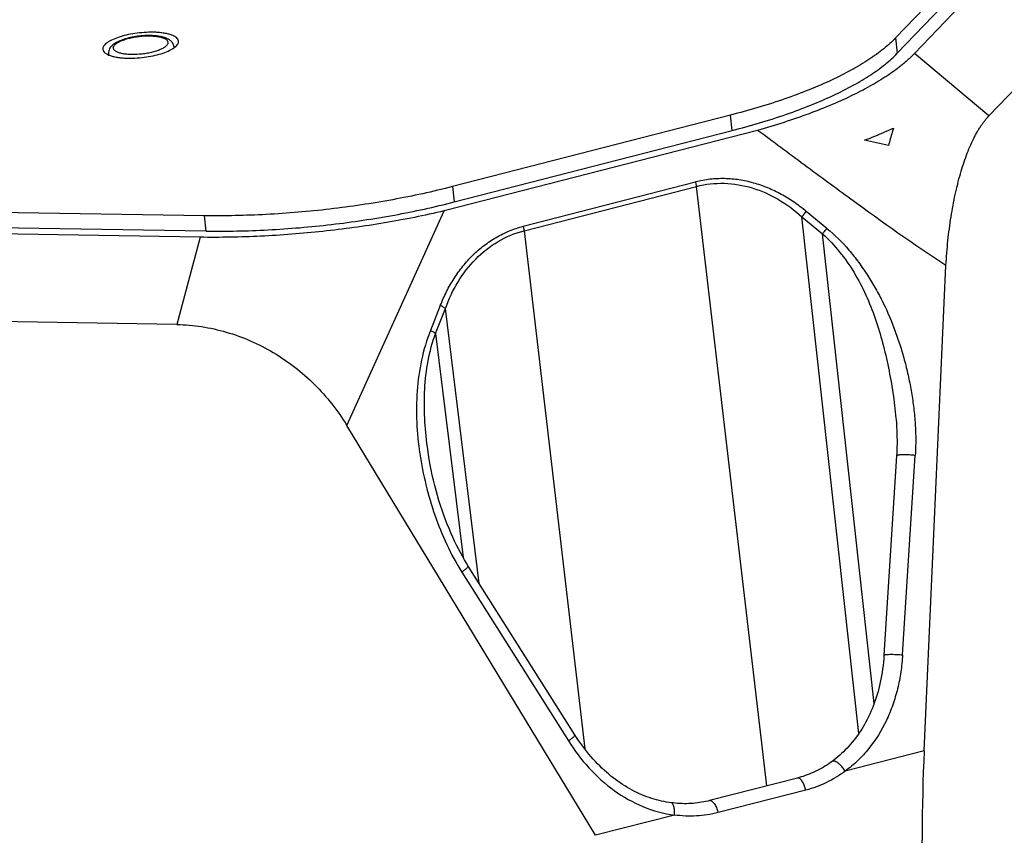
# Model space of a CAD drawing. Header units: millimetres. Extents: x 26 to 553, y 35 to 400.
# Tile 40 of 43: x 479 to 493, y 382 to 394. Entities that reach past the tile are written whole.
import ezdxf

# ---------------------------------------------------------------- set-up
doc = ezdxf.new("R2010")
doc.units = ezdxf.units.MM
doc.header["$LTSCALE"] = 32.67
doc.layers.add('20_ALL_FEATURES', color=7, linetype='CONTINUOUS')

msp = doc.modelspace()

# ---------------------------------------------------------------- linework, layer by layer
at = {"layer": '20_ALL_FEATURES', "color": 7}
for p, q in [((495.272, 397.3439), (491.7709, 393.6824)), ((495.2967, 397.1182), (491.7956, 393.4568)), ((495.5488, 397.1142), (492.0477, 393.4528)), ((496.5656, 396.118), (493.1422, 392.5378)), ((491.7709, 393.6824), (491.7956, 393.4568)), ((480.202, 393.4537), (480.2032, 393.4316)), ((481.1641, 393.5591), (481.1677, 393.5373)), ((493.1422, 392.5378), (492.0477, 393.4528)), ((489.345, 392.5477), (485.2575, 391.4962)), ((489.3697, 392.3221), (489.345, 392.5477)), ((489.7425, 392.3236), (485.1351, 391.1383)), ((485.2822, 391.2706), (489.3697, 392.3221)), ((485.2575, 391.4962), (485.2822, 391.2706)), ((486.2971, 390.9124), (488.8319, 391.5645)), ((486.3093, 390.8473), (488.8441, 391.4994)), ((489.8759, 382.6848), (488.8441, 391.4994)), ((481.6114, 391.0687), (471.5127, 391.2313)), ((483.7048, 387.9857), (485.1351, 391.1383)), ((481.6361, 390.8431), (471.5374, 391.0057)), ((481.6361, 390.8431), (481.6114, 391.0687)), ((491.2293, 383.4534), (490.3942, 391.0521)), ((490.3942, 391.0521), (490.6962, 390.8019)), ((490.76, 390.8809), (490.458, 391.1312)), ((481.5487, 390.7517), (471.45, 390.9143)), ((486.3093, 390.8473), (487.201, 383.2295)), ((481.5487, 390.7517), (481.2085, 389.4681)), ((491.4552, 383.895), (490.6962, 390.8019)), ((492.1904, 383.2011), (492.5109, 390.3376)), ((485.0791, 389.7474), (484.9343, 389.3821)), ((485.0089, 389.3387), (485.1537, 389.7039)), ((485.6513, 385.6615), (485.1537, 389.7039)), ((481.2085, 389.4681), (471.334, 389.6271)), ((485.0089, 389.3387), (485.4146, 386.0424)), ((487.3598, 381.9583), (483.7048, 387.9857)), ((484.8946, 387.632), (484.8898, 387.6685)), ((491.785, 387.5382), (491.5993, 384.6053)), ((491.8732, 384.6107), (492.0588, 387.5436)), ((485.3945, 385.8291), (486.9625, 383.3474)), ((487.0573, 383.4361), (485.4893, 385.9178)), ((492.1904, 383.2011), (491.0308, 382.9028)), ((490.327, 382.8009), (489.036, 382.4687)), ((490.4516, 382.6235), (489.1605, 382.2914)), ((488.5194, 382.2567), (487.3598, 381.9583))]:
    msp.add_line(p, q, dxfattribs=at)
for points in [[(491.7755, 388.0895), (491.7772, 388.07), (491.7815, 388.0169), (491.7849, 387.9647), (491.7876, 387.9133), (491.7896, 387.8629), (491.7908, 387.8133), (491.7914, 387.7645), (491.7913, 387.7166), (491.7906, 387.6694), (491.7892, 387.623), (491.7872, 387.5774), (491.785, 387.5382)], [(485.4893, 385.9178), (485.4626, 385.9607), (485.433, 386.0103), (485.4036, 386.0615), (485.3746, 386.1143), (485.3459, 386.1686), (485.3174, 386.2247), (485.2893, 386.2827), (485.2615, 386.3425), (485.2342, 386.404), (485.2073, 386.4674), (485.1809, 386.5326), (485.1551, 386.5993), (485.1299, 386.6678), (485.1055, 386.7378), (485.0819, 386.809), (485.0593, 386.8811), (485.0377, 386.9543), (485.0171, 387.0283), (484.9974, 387.1034), (484.9789, 387.1793), (484.9616, 387.2552), (484.9456, 387.3312), (484.9308, 387.4073), (484.9174, 387.4828), (484.9054, 387.5577), (484.8946, 387.632)], [(491.5993, 384.6053), (491.5959, 384.5581), (491.5913, 384.5054), (491.5857, 384.4536), (491.5793, 384.4027), (491.572, 384.3529), (491.5639, 384.3039), (491.5551, 384.2557), (491.5454, 384.2085), (491.5349, 384.162), (491.5237, 384.1162), (491.5118, 384.0712), (491.4991, 384.0271), (491.4857, 383.9837), (491.4716, 383.9412), (491.4568, 383.8993), (491.4413, 383.8581), (491.4251, 383.8176), (491.4082, 383.7778), (491.3908, 383.7388), (491.3727, 383.7006), (491.354, 383.6631), (491.3346, 383.6262), (491.3146, 383.5901), (491.294, 383.5546), (491.2728, 383.5199), (491.2511, 383.4859), (491.2288, 383.4526), (491.2059, 383.4201), (491.1826, 383.3884), (491.1587, 383.3573), (491.1342, 383.3269), (491.1092, 383.2973), (491.0837, 383.2684), (491.0577, 383.2403), (491.0314, 383.213), (491.0045, 383.1864), (490.9772, 383.1606), (490.9494, 383.1355), (490.9211, 383.1112), (490.8925, 383.0876), (490.8634, 383.0648), (490.8382, 383.0459)], [(488.471, 382.4369), (488.4404, 382.4412), (488.404, 382.4471), (488.3675, 382.4539), (488.3311, 382.4616), (488.2947, 382.4702), (488.2584, 382.4796), (488.2221, 382.4899), (488.1858, 382.5012), (488.1496, 382.5133), (488.1134, 382.5263), (488.0773, 382.5402), (488.0414, 382.555), (488.0055, 382.5706), (487.9698, 382.5872), (487.9342, 382.6047), (487.8987, 382.6231), (487.8633, 382.6424), (487.8281, 382.6626), (487.7931, 382.6837), (487.7583, 382.7057), (487.7237, 382.7287), (487.6893, 382.7525), (487.6551, 382.7773), (487.6211, 382.803), (487.5874, 382.8297), (487.5538, 382.8574), (487.5205, 382.8859), (487.4875, 382.9155), (487.4547, 382.946), (487.4222, 382.9776), (487.39, 383.0101), (487.358, 383.0437), (487.3263, 383.0783), (487.2949, 383.114), (487.2638, 383.1507), (487.233, 383.1886), (487.2024, 383.2276), (487.1722, 383.2678), (487.1422, 383.3093), (487.1125, 383.352), (487.0831, 383.3959), (487.0573, 383.4361)], [(490.8382, 383.0459), (490.8156, 383.0297), (490.788, 383.0105), (490.7602, 382.9921), (490.7321, 382.9744), (490.7038, 382.9573), (490.6753, 382.941), (490.6465, 382.9253), (490.6176, 382.9103), (490.5886, 382.8961), (490.5594, 382.8825), (490.5301, 382.8697), (490.5006, 382.8576), (490.471, 382.8462), (490.4413, 382.8354), (490.4116, 382.8254), (490.3817, 382.8161), (490.3518, 382.8075), (490.327, 382.8009)], [(489.036, 382.4687), (489.0115, 382.4627), (488.9812, 382.4558), (488.9505, 382.4495), (488.9196, 382.4439), (488.8885, 382.439), (488.8571, 382.4347), (488.8255, 382.4311), (488.7936, 382.4282), (488.7616, 382.426), (488.7293, 382.4245), (488.6969, 382.4236), (488.6643, 382.4235), (488.6315, 382.4241), (488.5986, 382.4253), (488.5655, 382.4273), (488.5323, 382.43), (488.499, 382.4335), (488.471, 382.4369)]]:
    msp.add_lwpolyline(points, dxfattribs=at)
for centre, radius, start, end in [((487.903, 375.7327), 16.7944, 77.05203, 78.28891), ((489.7966, 391.5996), 0.8104, 317.50564, 324.6907)]:
    msp.add_arc(centre, radius, start, end, dxfattribs=at)
msp.add_ellipse((498.8263, 384.9782), major_axis=(1.797, 14.7114), ratio=0.4365103, start_param=-4.5381958, end_param=-4.1974187, dxfattribs=at)
for points, knots in [([(480.858, 393.7657), (480.8141, 393.7664), (480.7249, 393.7638), (480.5924, 393.7495), (480.4647, 393.7256), (480.349, 393.6934), (480.2641, 393.6598), (480.208, 393.6295), (480.1748, 393.6071), (480.1488, 393.5842), (480.1302, 393.561), (480.1195, 393.5375), (480.1181, 393.5213), (480.1189, 393.5139)], [0, 0, 0, 0, 0.1600423, 0.3245793, 0.4850128, 0.6330695, 0.7615169, 0.8166774, 0.8652005, 0.9070134, 0.9425046, 0.9727869, 1, 1, 1, 1]), ([(481.2322, 393.6359), (481.2312, 393.6451), (481.2239, 393.6648), (481.2005, 393.6895), (481.1661, 393.711), (481.1212, 393.7294), (481.0666, 393.7444), (481.0034, 393.7558), (480.9329, 393.7632), (480.8836, 393.7653), (480.858, 393.7657)], [0, 0, 0, 0, 0.0668897, 0.1448213, 0.2403639, 0.3559747, 0.4916441, 0.6459104, 0.8163757, 1, 1, 1, 1]), ([(480.8167, 393.7174), (480.7816, 393.7179), (480.7105, 393.7158), (480.605, 393.704), (480.5033, 393.6841), (480.4107, 393.6572), (480.3418, 393.6284), (480.2948, 393.6013), (480.2553, 393.5726), (480.2222, 393.5362), (480.2039, 393.4912), (480.2014, 393.4662), (480.202, 393.4537)], [0, 0, 0, 0, 0.1457933, 0.2950205, 0.4403985, 0.5752699, 0.6951553, 0.7492733, 0.800207, 0.8977938, 0.9480919, 1, 1, 1, 1]), ([(480.5439, 393.4372), (480.52, 393.4376), (480.4747, 393.4399), (480.4114, 393.4484), (480.358, 393.4615), (480.3211, 393.4767), (480.2988, 393.4914), (480.2835, 393.5055), (480.2737, 393.5228), (480.2733, 393.5411), (480.2771, 393.5548), (480.2847, 393.5684), (480.3009, 393.5877), (480.331, 393.6108), (480.3775, 393.6356), (480.4351, 393.6582), (480.5017, 393.6779), (480.5749, 393.6938), (480.6771, 393.709), (480.7554, 393.7134), (480.8072, 393.7126)], [0, 0, 0, 0, 0.0800127, 0.1518942, 0.2135676, 0.2637631, 0.2845699, 0.3027627, 0.333258, 0.3476954, 0.3629934, 0.3800913, 0.3996093, 0.4470202, 0.5060361, 0.5756505, 0.6539455, 0.7384385, 0.8263027, 1, 1, 1, 1]), ([(480.4931, 393.3841), (480.537, 393.3834), (480.6262, 393.386), (480.7586, 393.4002), (480.8864, 393.4242), (481.0021, 393.4564), (481.087, 393.49), (481.1431, 393.5203), (481.1763, 393.5427), (481.2023, 393.5656), (481.2209, 393.5888), (481.2316, 393.6123), (481.233, 393.6284), (481.2322, 393.6359)], [0, 0, 0, 0, 0.1600423, 0.3245793, 0.4850128, 0.6330695, 0.7615169, 0.8166774, 0.8652005, 0.9070134, 0.9425046, 0.9727869, 1, 1, 1, 1]), ([(480.8072, 393.7126), (480.8311, 393.7122), (480.8764, 393.7099), (480.9397, 393.7014), (480.9931, 393.6882), (481.03, 393.6731), (481.0523, 393.6583), (481.0676, 393.6443), (481.0773, 393.6269), (481.0778, 393.6087), (481.074, 393.595), (481.0664, 393.5814), (481.0502, 393.5621), (481.0201, 393.539), (480.9736, 393.5142), (480.916, 393.4915), (480.8494, 393.4719), (480.7762, 393.456), (480.674, 393.4408), (480.5957, 393.4364), (480.5439, 393.4372)], [0, 0, 0, 0, 0.0800127, 0.1518942, 0.2135676, 0.2637631, 0.2845699, 0.3027627, 0.333258, 0.3476954, 0.3629934, 0.3800913, 0.3996093, 0.4470202, 0.5060361, 0.5756505, 0.6539455, 0.7384385, 0.8263027, 1, 1, 1, 1]), ([(481.1641, 393.5591), (481.1615, 393.5746), (481.1503, 393.6043), (481.1202, 393.6395), (481.0824, 393.6653), (481.0392, 393.6844), (480.9908, 393.6986), (480.9164, 393.7127), (480.8574, 393.7167), (480.8167, 393.7174)], [0, 0, 0, 0, 0.1147684, 0.2253897, 0.3340645, 0.44707, 0.5691425, 0.7022434, 1, 1, 1, 1]), ([(491.7709, 393.6824), (491.7163, 393.6253), (491.5908, 393.5124), (491.3729, 393.3558), (491.116, 393.2029), (490.8224, 393.0553), (490.4948, 392.9142), (490.003, 392.7317), (489.6137, 392.6169), (489.345, 392.5477)], [0, 0, 0, 0, 0.0875797, 0.1866011, 0.2970851, 0.4186674, 0.5507013, 0.6923236, 1, 1, 1, 1]), ([(480.1189, 393.5139), (480.1199, 393.5046), (480.1272, 393.485), (480.1506, 393.4603), (480.185, 393.4388), (480.2299, 393.4204), (480.2844, 393.4053), (480.3477, 393.394), (480.4182, 393.3866), (480.4675, 393.3845), (480.4931, 393.3841)], [0, 0, 0, 0, 0.0668897, 0.1448213, 0.2403639, 0.3559747, 0.4916441, 0.6459104, 0.8163757, 1, 1, 1, 1]), ([(480.2098, 393.4289), (480.2086, 393.4308), (480.2046, 393.4386), (480.2024, 393.4473), (480.202, 393.4537)], [0, 0, 0, 0, 0.2602927, 1, 1, 1, 1]), ([(481.1641, 393.5591), (481.1644, 393.557), (481.1653, 393.5483), (481.1639, 393.5394), (481.1618, 393.5331)], [0, 0, 0, 0, 0.2447017, 1, 1, 1, 1]), ([(489.3697, 392.3221), (489.6384, 392.3913), (490.0277, 392.5061), (490.5195, 392.6886), (490.8471, 392.8297), (491.1407, 392.9773), (491.3976, 393.1302), (491.6155, 393.2868), (491.741, 393.3997), (491.7956, 393.4568)], [0, 0, 0, 0, 0.3076764, 0.4492987, 0.5813326, 0.7029149, 0.8133989, 0.9124203, 1, 1, 1, 1]), ([(492.0477, 393.4528), (492.0469, 393.452), (492.0454, 393.4503), (492.0422, 393.4471), (492.0367, 393.4413), (492.0286, 393.4331), (492.0189, 393.4233), (492.0056, 393.4102), (491.9886, 393.3938), (491.9605, 393.3675), (491.9238, 393.3346), (491.8777, 393.2956), (491.8293, 393.2568), (491.7606, 393.2044), (491.6689, 393.1395), (491.5513, 393.0634), (491.4248, 392.9883), (491.2898, 392.9143), (491.0949, 392.8154), (490.8316, 392.6961), (490.4924, 392.5624), (490.1268, 392.4366), (489.8731, 392.3604), (489.7425, 392.3236)], [0, 0, 0, 0, 0.0013054, 0.0026187, 0.0052541, 0.0105549, 0.0158965, 0.0212791, 0.0321677, 0.0432217, 0.0658291, 0.0891085, 0.1130645, 0.1377004, 0.1890166, 0.2430609, 0.2998039, 0.3591999, 0.4211941, 0.5526784, 0.693558, 0.8429936, 1, 1, 1, 1]), ([(492.5109, 390.3376), (492.5177, 390.4593), (492.5367, 390.6982), (492.5817, 391.0469), (492.6423, 391.3754), (492.7059, 391.6329), (492.7644, 391.8238), (492.8103, 391.9554), (492.8592, 392.078), (492.9029, 392.1736), (492.9392, 392.2449), (492.9666, 392.2949), (492.9945, 392.3423), (493.023, 392.387), (493.0474, 392.4222), (493.0671, 392.449), (493.0819, 392.4682), (493.0968, 392.4867), (493.1093, 392.5016), (493.1194, 392.5131), (493.1257, 392.5201), (493.1308, 392.5257), (493.1346, 392.5298), (493.1377, 392.5332), (493.14, 392.5355), (493.1412, 392.5369), (493.1419, 392.5375), (493.1422, 392.5378)], [0, 0, 0, 0, 0.1572316, 0.3091386, 0.4534087, 0.5879765, 0.6510394, 0.7110292, 0.7677874, 0.8211734, 0.8465689, 0.8710899, 0.894735, 0.9175059, 0.939407, 0.9500344, 0.9604478, 0.9706489, 0.9806396, 0.9855569, 0.9904227, 0.9928361, 0.9952373, 0.9976247, 0.9988146, 0.9994075, 1, 1, 1, 1]), ([(492.5109, 390.3376), (492.0337, 390.6443), (491.3414, 391.1412), (490.4271, 391.8148), (489.9706, 392.1539), (489.7425, 392.3236)], [0, 0, 0, 0, 0.4994065, 0.7496611, 1, 1, 1, 1]), ([(491.3118, 392.1775), (491.3492, 392.1919), (491.4935, 392.2487), (491.6361, 392.3097), (491.7407, 392.3578)], [0, 0, 0, 0, 0.2578584, 1, 1, 1, 1]), ([(491.7407, 392.3578), (491.734, 392.3371), (491.707, 392.2519), (491.6829, 392.1657), (491.666, 392.1001)], [0, 0, 0, 0, 0.2424782, 1, 1, 1, 1]), ([(490.458, 391.1312), (490.4004, 391.1787), (490.2816, 391.2688), (490.0918, 391.3854), (489.8925, 391.4809), (489.6855, 391.5531), (489.4727, 391.5993), (489.2572, 391.6177), (489.0776, 391.6103), (488.9362, 391.5889), (488.8664, 391.5735), (488.8319, 391.5645)], [0, 0, 0, 0, 0.1282531, 0.2555299, 0.3817693, 0.5069799, 0.6312055, 0.754612, 0.877424, 0.9387297, 1, 1, 1, 1]), ([(485.2575, 391.4962), (484.9675, 391.4216), (484.3699, 391.2918), (483.4557, 391.1554), (482.5311, 391.0765), (481.9146, 391.0638), (481.6114, 391.0687)], [0, 0, 0, 0, 0.2441009, 0.4979341, 0.7528136, 1, 1, 1, 1]), ([(488.8441, 391.4994), (488.8435, 391.5047), (488.8405, 391.5266), (488.836, 391.5483), (488.8319, 391.5645)], [0, 0, 0, 0, 0.2428305, 1, 1, 1, 1]), ([(488.8441, 391.4994), (488.977, 391.5336), (489.2555, 391.5638), (489.6705, 391.4927), (490.0593, 391.319), (490.2884, 391.1481), (490.3942, 391.0521)], [0, 0, 0, 0, 0.2454049, 0.493069, 0.7445549, 1, 1, 1, 1]), ([(485.1351, 391.1383), (484.8458, 391.0704), (484.2538, 390.9525), (483.3531, 390.8286), (482.4474, 390.7577), (481.845, 390.7469), (481.5487, 390.7517)], [0, 0, 0, 0, 0.2465874, 0.500435, 0.7540627, 1, 1, 1, 1]), ([(481.6361, 390.8431), (481.9393, 390.8382), (482.5558, 390.8509), (483.4804, 390.9298), (484.3946, 391.0662), (484.9922, 391.1959), (485.2822, 391.2706)], [0, 0, 0, 0, 0.2471864, 0.5020659, 0.7558991, 1, 1, 1, 1]), ([(485.0791, 389.7474), (485.1068, 389.8169), (485.1677, 389.9532), (485.2783, 390.147), (485.4075, 390.3268), (485.5299, 390.4635), (485.6367, 390.5624), (485.7211, 390.6308), (485.8093, 390.6936), (485.9008, 390.7508), (485.9955, 390.802), (486.0933, 390.8463), (486.194, 390.8834), (486.2625, 390.9036), (486.2971, 390.9124)], [0, 0, 0, 0, 0.1282884, 0.2555989, 0.3818705, 0.5071104, 0.5693666, 0.6313781, 0.6931778, 0.7547966, 0.816257, 0.8775839, 0.9388172, 1, 1, 1, 1]), ([(485.1537, 389.7039), (485.2028, 389.8396), (485.3251, 390.1006), (485.5856, 390.4414), (485.9168, 390.7047), (486.1762, 390.813), (486.3093, 390.8473)], [0, 0, 0, 0, 0.2564555, 0.5083335, 0.7556946, 1, 1, 1, 1]), ([(486.2971, 390.9124), (486.2985, 390.9069), (486.3036, 390.8854), (486.3074, 390.8636), (486.3093, 390.8473)], [0, 0, 0, 0, 0.2549593, 1, 1, 1, 1]), ([(490.6962, 390.8019), (490.7014, 390.8076), (490.7239, 390.8329), (490.7449, 390.8595), (490.76, 390.8809)], [0, 0, 0, 0, 0.227426, 1, 1, 1, 1]), ([(490.76, 390.8809), (490.8767, 390.7847), (491.0401, 390.624), (491.2282, 390.3844), (491.3583, 390.1946), (491.4786, 389.9976), (491.6238, 389.725), (491.7422, 389.4386), (491.8427, 389.1457), (491.9079, 388.9224), (491.9619, 388.6962), (492.0056, 388.4678), (492.039, 388.2377), (492.0607, 388.0066), (492.0682, 387.7749), (492.0641, 387.6205), (492.0588, 387.5436)], [0, 0, 0, 0, 0.1227937, 0.1847847, 0.2470244, 0.3094475, 0.3720335, 0.4975316, 0.560402, 0.6233047, 0.6862184, 0.7491191, 0.8119842, 0.8747835, 0.9374683, 1, 1, 1, 1]), ([(490.6962, 390.8019), (490.7868, 390.7197), (490.9553, 390.5396), (491.1664, 390.2351), (491.3383, 389.9047), (491.475, 389.557), (491.5831, 389.1985), (491.6681, 388.8331), (491.7336, 388.4631), (491.7642, 388.2143), (491.7755, 388.0895)], [0, 0, 0, 0, 0.1230105, 0.2469782, 0.3716286, 0.496761, 0.622261, 0.7480012, 0.8739381, 1, 1, 1, 1]), ([(485.1537, 389.7039), (485.143, 389.7117), (485.1186, 389.7271), (485.093, 389.7406), (485.0791, 389.7474)], [0, 0, 0, 0, 0.4613976, 1, 1, 1, 1]), ([(481.2085, 389.4681), (481.33, 389.4661), (481.575, 389.4451), (481.9373, 389.3645), (482.2911, 389.236), (482.7433, 389.0039), (483.2522, 388.6094), (483.5724, 388.204), (483.7048, 387.9857)], [0, 0, 0, 0, 0.1206232, 0.2431686, 0.367439, 0.4931185, 0.7465257, 1, 1, 1, 1]), ([(484.9343, 389.3821), (484.8784, 389.2412), (484.7914, 388.9475), (484.729, 388.4915), (484.7251, 388.0284), (484.7714, 387.5662), (484.8614, 387.1097), (484.9922, 386.6631), (485.1653, 386.2321), (485.3122, 385.9594), (485.3945, 385.8291)], [0, 0, 0, 0, 0.1230052, 0.2472726, 0.3723617, 0.4979134, 0.6236675, 0.7494199, 0.874963, 1, 1, 1, 1]), ([(484.8898, 387.6685), (484.8718, 387.8089), (484.8449, 388.0909), (484.8422, 388.5153), (484.8892, 388.9354), (484.9615, 389.2076), (485.0089, 389.3387)], [0, 0, 0, 0, 0.2513388, 0.5024858, 0.7524171, 1, 1, 1, 1]), ([(484.9343, 389.3821), (484.949, 389.375), (484.9745, 389.3615), (484.9989, 389.346), (485.0089, 389.3387)], [0, 0, 0, 0, 0.5691016, 1, 1, 1, 1]), ([(492.0588, 387.5436), (492.0312, 387.5467), (491.9876, 387.5503), (491.9282, 387.5528), (491.8828, 387.5533), (491.8478, 387.5522), (491.8238, 387.5502), (491.81, 387.5484), (491.7992, 387.5464), (491.7916, 387.544), (491.7868, 387.5417), (491.785, 387.5392), (491.785, 387.5382)], [0, 0, 0, 0, 0.3004389, 0.473249, 0.6429008, 0.7912862, 0.8523556, 0.902912, 0.9421826, 0.9705034, 0.9888208, 1, 1, 1, 1]), ([(485.4893, 385.9178), (485.4902, 385.9164), (485.4896, 385.9128), (485.4873, 385.9087), (485.483, 385.9024), (485.4749, 385.8935), (485.4572, 385.8768), (485.4301, 385.8549), (485.4067, 385.8378), (485.3945, 385.8291)], [0, 0, 0, 0, 0.0390573, 0.0697221, 0.1088156, 0.2116551, 0.3427533, 0.659441, 1, 1, 1, 1]), ([(491.8732, 384.6107), (491.8678, 384.5269), (491.8508, 384.36), (491.8029, 384.1136), (491.7321, 383.8745), (491.6093, 383.57), (491.4554, 383.3263), (491.2983, 383.1415), (491.2145, 383.0553), (491.1254, 382.9754), (491.0629, 382.9261), (491.0308, 382.9028)], [0, 0, 0, 0, 0.1282316, 0.2557897, 0.3825315, 0.5083286, 0.7560883, 0.8174746, 0.8785788, 0.9394107, 1, 1, 1, 1]), ([(491.5993, 384.6053), (491.5995, 384.6075), (491.6041, 384.6104), (491.6108, 384.6127), (491.6199, 384.6148), (491.6318, 384.6165), (491.6535, 384.6187), (491.6867, 384.6202), (491.7318, 384.6202), (491.7949, 384.6179), (491.8425, 384.6142), (491.8732, 384.6107)], [0, 0, 0, 0, 0.024125, 0.0474984, 0.0805057, 0.1239789, 0.1779819, 0.3158821, 0.4840448, 0.6655783, 1, 1, 1, 1]), ([(486.9625, 383.3474), (486.9755, 383.3565), (486.9996, 383.3743), (487.0272, 383.3967), (487.0444, 383.4133), (487.0519, 383.4217), (487.0558, 383.4277), (487.0577, 383.4315), (487.0581, 383.4347), (487.0573, 383.4361)], [0, 0, 0, 0, 0.3607333, 0.6793009, 0.8049935, 0.9008394, 0.9365047, 0.9641618, 1, 1, 1, 1]), ([(486.9625, 383.3474), (487.1395, 383.0682), (487.5766, 382.5659), (488.2032, 382.2971), (488.5194, 382.2567)], [0, 0, 0, 0, 0.5091358, 1, 1, 1, 1]), ([(491.0308, 382.9028), (491.0186, 382.9214), (490.9977, 382.9495), (490.9656, 382.9849), (490.938, 383.0108), (490.9095, 383.0322), (490.8855, 383.0452), (490.8676, 383.0505), (490.8562, 383.0518), (490.8462, 383.0504), (490.8406, 383.0476), (490.8382, 383.0459)], [0, 0, 0, 0, 0.262357, 0.4116965, 0.5638228, 0.7076891, 0.8311992, 0.8827224, 0.9271082, 0.9654476, 1, 1, 1, 1]), ([(491.0308, 382.9028), (490.944, 382.8384), (490.7592, 382.7252), (490.5556, 382.6503), (490.4516, 382.6235)], [0, 0, 0, 0, 0.5014941, 1, 1, 1, 1]), ([(490.4516, 382.6235), (490.4466, 382.6432), (490.4372, 382.6734), (490.4204, 382.7128), (490.4047, 382.7423), (490.3868, 382.7684), (490.3675, 382.7886), (490.3475, 382.8012), (490.333, 382.8024), (490.327, 382.8009)], [0, 0, 0, 0, 0.264024, 0.4103677, 0.5581826, 0.6983116, 0.8210098, 0.9201806, 1, 1, 1, 1]), ([(489.036, 382.4687), (489.0419, 382.4702), (489.0565, 382.469), (489.0765, 382.4565), (489.0958, 382.4363), (489.1137, 382.4102), (489.1293, 382.3807), (489.1462, 382.3412), (489.1556, 382.3111), (489.1605, 382.2914)], [0, 0, 0, 0, 0.0798194, 0.1789902, 0.3016884, 0.4418173, 0.5896323, 0.735976, 1, 1, 1, 1]), ([(488.5194, 382.2567), (488.5208, 382.2748), (488.5217, 382.3027), (488.5193, 382.3401), (488.5153, 382.3681), (488.5086, 382.3938), (488.4993, 382.4151), (488.4872, 382.4308), (488.4762, 382.4362), (488.471, 382.4369)], [0, 0, 0, 0, 0.2759534, 0.4231105, 0.5687101, 0.7048788, 0.8236865, 0.920563, 1, 1, 1, 1]), ([(489.1605, 382.2914), (489.0567, 382.2647), (488.8424, 382.232), (488.6262, 382.2422), (488.5194, 382.2567)], [0, 0, 0, 0, 0.4986987, 1, 1, 1, 1])]:
    msp.add_open_spline(points, degree=3, knots=knots, dxfattribs=at)

doc.saveas('drawing.dxf')
